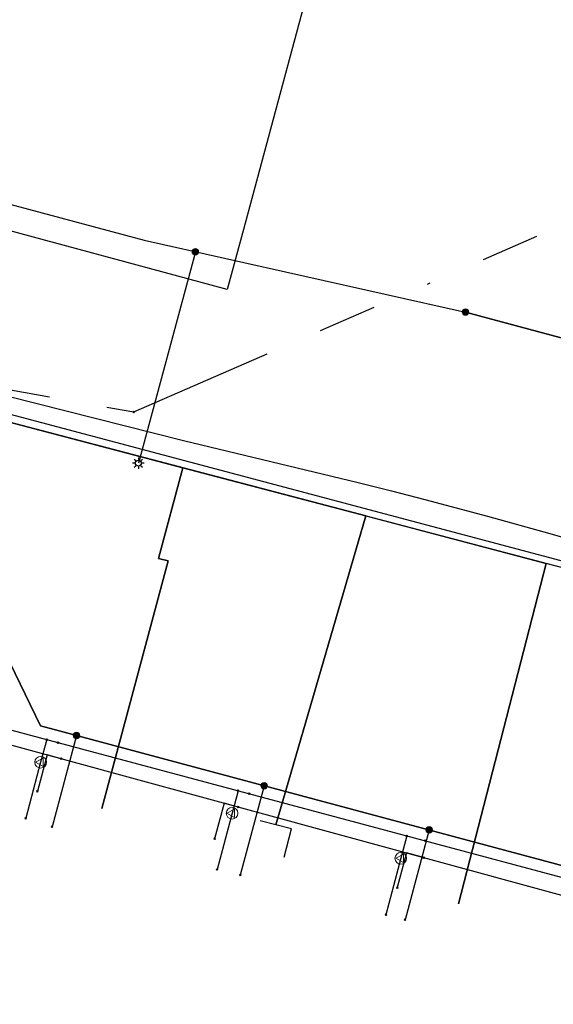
# Model space of a CAD drawing. Header units: metres. Extents: x 253430 to 254090, y 592748 to 593165.
# Tile 82 of 146: x 253775 to 253794, y 592920 to 592954. Entities that reach past the tile are written whole.
import ezdxf
from ezdxf.lldxf.tags import DXFTag

# ---------------------------------------------------------------- set-up
doc = ezdxf.new("R2010")
doc.units = ezdxf.units.M
doc.linetypes.add('RI-OVERIG-SO', pattern=[17, 5, -2, 2, -2, 0, -2, 2, -2])
for name, color, linetype in [('B-WE-IE-MEUBILAIR-S', 7, 'Continuous'), ('B-WE-KL-DATA-G', 90, 'KL-DATA-SO'), ('B-WE-KL-DATA_KABELBED-G', 90, 'Continuous'), ('B-WE-KL-ET_LS-G', 190, 'KL-LS-SO'), ('B-WE-KL-ET_LS_HULPSTUK-S', 190, 'Continuous'), ('B-WE-KL-ET_LS_KABELBED-G', 190, 'Continuous'), ('B-WE-KL-ET_MS-G', 130, 'KL-MS-SO'), ('B-WE-KL-ET_MS_DUCT-G', 130, 'Continuous'), ('B-WE-KL-ET_MS_KABELBED-G', 130, 'Continuous'), ('B-WE-KL-ET_MS_MANTELBUIS-G', 130, 'Continuous'), ('B-WE-KL-GAS_LD-G', 50, 'KL-GAS_LD-SO'), ('B-WE-KL-GAS_LD_HULPSTUK-S', 50, 'Continuous'), ('B-WE-KL-WATER-G', 170, 'KL-WATER-SO'), ('B-WE-KL-WATER_HULPSTUK-S', 170, 'Continuous'), ('B-WE-RI-VRIJVERVAL-G', 210, 'RI-OVERIG-SO'), ('B-WE-RI-VRIJVERVAL_HULPSTUK-S', 210, 'Continuous')]:
    doc.layers.add(name, color=color, linetype=linetype)
doc.styles.add('NLCS-ISO', font='txt')
doc.styles.get("Standard").update_dxf_attribs({"font": 'simplex.shx'})
tags = doc.linetypes.add('KL-DATA-SO', pattern='A,4,-1,[101,NLCS.SHX,S=0.5,R=0,X=0,Y=0],-1,4,-1,["D",Standard,S=1,R=0,X=-0.25,Y=-0.5],-1.5', length=12.5).pattern_tags.tags
tags[18] = DXFTag(74, 10)
tags = doc.linetypes.add('KL-GAS_LD-SO', pattern='A,4,-1,[69,NLCS.SHX,S=0.5,R=0,X=0,Y=0],-1,4,-1,["L",Standard,S=1,R=0,X=0.25,Y=-0.5],-2', length=13).pattern_tags.tags
tags[18] = DXFTag(74, 10)
tags = doc.linetypes.add('KL-LS-SO', pattern='A,4,-1,[103,NLCS.SHX,S=0.75,R=0,X=0,Y=0],-1,4,-1,["L",Standard,S=1,R=0,X=0,Y=-0.5],-2', length=13).pattern_tags.tags
tags[18] = DXFTag(74, 10)
tags = doc.linetypes.add('KL-MS-SO', pattern='A,4,-1,[103,NLCS.SHX,S=0.75,R=0,X=0,Y=0],-1,4,-1,["M",Standard,S=1,R=0,X=0,Y=-0.5],-2', length=13).pattern_tags.tags
tags[18] = DXFTag(74, 10)
doc.linetypes.add('KL-WATER-SO', pattern='A,7,-0.5,[168,NLCS.SHX,S=0.75,R=0,X=0.75,Y=0],-2', length=9.5)

# ---------------------------------------------------------------- blocks, each defined once
blk = doc.blocks.new('SKL-WTB_HULP_OVERIG-SO')
at = {"color": 0, "linetype": 'ByBlock', "lineweight": 18}
for points in [[(-0.14, 0.14), (0.14, -0.14)], [(0.14, 0.14), (-0.14, -0.14)]]:
    blk.add_lwpolyline(points, dxfattribs=at)
at = {"color": 0, "linetype": 'ByBlock', "lineweight": 18, "style": 'NLCS-ISO', "flags": 1}
for tag, p in [('TYPE', (1.5, 0)), ('LABEL', (1.5, -1.5)), ('OMSCHRIJVING', (1.5, -3))]:
    blk.add_attdef(tag, p, '', height=1, dxfattribs=at)
blk = doc.blocks.new('SKL-WTB_HULP_VERLOOP-SO')
at = {"color": 0, "linetype": 'ByBlock', "lineweight": 18}
for points in [[(0.44, 0.72), (-0.88, 0)], [(0.44, -0.72), (-0.88, 0)], [(0.44, -0.72), (0.44, 0.72)]]:
    blk.add_lwpolyline(points, dxfattribs=at)
blk.add_circle((0, 0), 1, dxfattribs=at)
at = {"color": 0, "linetype": 'ByBlock', "lineweight": 18, "style": 'NLCS-ISO', "flags": 1}
for tag, p in [('TYPE', (1.5, 0)), ('LABEL', (1.5, -1.5)), ('OMSCHRIJVING', (1.5, -3))]:
    blk.add_attdef(tag, p, '', height=1, dxfattribs=at)
blk = doc.blocks.new('SKL-WTB_HULP_MOF-SO')
at = {"linetype": 'ByBlock', "lineweight": 18}
h = blk.add_hatch(color=0, dxfattribs=at)
h.dxf.hatch_style = 1
h.paths.add_polyline_path([(-0.5625, 0, 1), (0.5625, 0, 1)])
at = {"color": 0, "linetype": 'ByBlock', "lineweight": 18}
blk.add_circle((0, 0), 0.5625, dxfattribs=at)
at = {"color": 0, "linetype": 'ByBlock', "lineweight": 18, "style": 'NLCS-ISO', "flags": 1}
for tag, p in [('TYPE', (1.5, 0)), ('LABEL', (1.5, -1.5)), ('OMSCHRIJVING', (1.5, -3))]:
    blk.add_attdef(tag, p, '', height=1, dxfattribs=at)
blk = doc.blocks.new('SIE-MEUBILAIR_PAAL_LICHTMAST-SO')
for points in [[(-0.62, 0), (-1, 0)], [(-0.71, 0.71), (-0.44, 0.44)], [(0, 1), (0, 0.62)], [(0.44, 0.44), (0.71, 0.71)], [(1, 0), (0.62, 0)], [(-0.71, -0.71), (-0.44, -0.44)], [(0, -0.62), (0, -1)], [(0.44, -0.44), (0.71, -0.71)]]:
    blk.add_lwpolyline(points)
blk.add_circle((0, 0), 0.5)
blk = doc.blocks.new('SRI-HULP_OVERIG-SO')
at = {"color": 0, "linetype": 'ByBlock', "lineweight": 18}
for points in [[(-0.14, 0.14), (0.14, -0.14)], [(0.14, 0.14), (-0.14, -0.14)]]:
    blk.add_lwpolyline(points, dxfattribs=at)
at = {"color": 0, "linetype": 'ByBlock', "lineweight": 18, "style": 'NLCS-ISO', "flags": 1}
for tag, p in [('TYPE', (1.5, 0)), ('LABEL', (1.5, -1.5)), ('OMSCHRIJVING', (1.5, -3))]:
    blk.add_attdef(tag, p, '', height=1, dxfattribs=at)

msp = doc.modelspace()

# ---------------------------------------------------------------- linework, layer by layer
at = {"layer": 'B-WE-KL-DATA-G'}
for points in [[(253778.294, 592927.062), (253780.568, 592935.563), (253780.24, 592935.651), (253781.072, 592938.764), (253774.903, 592940.387), (253769.056, 592941.94), (253759.736, 592944.428), (253731.899, 592951.689), (253727.579, 592952.807), (253725.671, 592953.296), (253724.248, 592947.753), (253725.518, 592947.583)], [(253796.417, 592922.215), (253799.64, 592933.878), (253774.903, 592940.387), (253769.056, 592941.94), (253759.736, 592944.428), (253731.899, 592951.689), (253727.579, 592952.807), (253725.671, 592953.296), (253724.248, 592947.753), (253725.518, 592947.583)], [(253790.543, 592923.786), (253793.548, 592935.481), (253774.903, 592940.387), (253769.056, 592941.94), (253759.736, 592944.428), (253731.899, 592951.689), (253727.579, 592952.807), (253725.671, 592953.296), (253724.248, 592947.753), (253725.518, 592947.583)], [(253784.554, 592925.388), (253784.806, 592926.367), (253784.266, 592926.506), (253787.358, 592937.11), (253774.903, 592940.387), (253769.056, 592941.94), (253759.736, 592944.428), (253731.899, 592951.689), (253727.579, 592952.807), (253725.671, 592953.296), (253724.248, 592947.753), (253725.518, 592947.583)]]:
    msp.add_lwpolyline(points, dxfattribs=at)
at = {"layer": 'B-WE-KL-DATA_KABELBED-G'}
for points in [[(253815.188, 592960.469), (253813.673, 592960.92), (253807.862, 592962.647), (253789.361, 592969.994), (253783.122, 592946.823), (253782.598, 592944.887), (253779.512, 592945.724), (253770.553, 592948.137), (253770.263, 592948.215), (253770.263, 592948.215)], [(253774.903, 592940.387), (253781.072, 592938.764)], [(253781.072, 592938.764), (253780.24, 592935.651), (253780.568, 592935.563), (253778.294, 592927.062)], [(253781.072, 592938.764), (253787.358, 592937.11)], [(253787.358, 592937.11), (253784.266, 592926.506)], [(253787.358, 592937.11), (253793.548, 592935.481)], [(253793.548, 592935.481), (253790.543, 592923.786)], [(253796.417, 592922.215), (253799.64, 592933.878), (253793.548, 592935.481)], [(253784.266, 592926.506), (253783.727, 592926.644)], [(253784.554, 592925.388), (253784.806, 592926.367), (253784.266, 592926.506)]]:
    msp.add_lwpolyline(points, dxfattribs=at)
at = {"layer": 'B-WE-KL-ET_LS-G'}
for points in [[(253709.631, 592974.249), (253709.623, 592973.929), (253709.52, 592973.552), (253714.416, 592972.256), (253716.499, 592971.696), (253726.931, 592968.847), (253740.71, 592965.093), (253751.71, 592962.17), (253752.231, 592964.107), (253763.662, 593006.84), (253781.18, 593002.262), (253767.003, 592949.994), (253779.742, 592946.576), (253790.784, 592944.112)], [(253709.631, 592974.249), (253709.623, 592973.929), (253709.52, 592973.552), (253714.416, 592972.256), (253716.499, 592971.696), (253726.931, 592968.847), (253723.027, 592952.458), (253722.098, 592948.92), (253773.729, 592934.961), (253776.192, 592929.902), (253798.657, 592923.884), (253802.852, 592940.948), (253803.378, 592942.756), (253806.755, 592941.774)], [(253755.705, 592962.098), (253769.294, 592958.439), (253767.003, 592949.994), (253779.742, 592946.576), (253790.784, 592944.112)], [(253781.504, 592946.183), (253779.547, 592938.922)], [(253806.755, 592941.774), (253803.378, 592942.756), (253802.852, 592940.948), (253799.604, 592941.739), (253790.784, 592944.112)], [(253806.755, 592941.774), (253803.378, 592942.756), (253802.852, 592940.948), (253799.604, 592941.739), (253790.784, 592944.112)], [(253777.421, 592929.573), (253776.583, 592926.438)], [(253783.866, 592927.846), (253783.045, 592924.779)], [(253789.533, 592926.328), (253788.708, 592923.243)]]:
    msp.add_lwpolyline(points, dxfattribs=at)
at = {"layer": 'B-WE-KL-ET_LS_KABELBED-G'}
for points in [[(253769.294, 592958.439), (253767.003, 592949.994), (253779.742, 592946.576), (253790.784, 592944.112)], [(253802.852, 592940.948), (253798.657, 592923.884), (253776.192, 592929.902), (253773.729, 592934.961), (253722.098, 592948.92)], [(253790.784, 592944.112), (253799.604, 592941.739), (253802.852, 592940.948)]]:
    msp.add_lwpolyline(points, dxfattribs=at)
at = {"layer": 'B-WE-KL-ET_MS-G'}
for points in [[(253805.552, 592937.639), (253804.845, 592937.843), (253803.455, 592933.071), (253772.773, 592941.22), (253726.596, 592953.236), (253723.264, 592940.468), (253707.558, 592880.336), (253746.52, 592875.653), (253745.185, 592865.331), (253736.735, 592810.948), (253736.249, 592807.671), (253730.653, 592808.501), (253723.19, 592758.18)], [(253805.552, 592937.639), (253804.845, 592937.843), (253803.455, 592933.071), (253772.773, 592941.22), (253726.596, 592953.236), (253723.264, 592940.468), (253707.558, 592880.336), (253746.52, 592875.653), (253745.185, 592865.331), (253736.735, 592810.948), (253736.249, 592807.671), (253730.653, 592808.501), (253723.19, 592758.18)], [(253805.552, 592937.639), (253804.845, 592937.843), (253803.455, 592933.071), (253772.773, 592941.22), (253726.596, 592953.236), (253723.264, 592940.468), (253707.558, 592880.336), (253746.52, 592875.653), (253745.185, 592865.331), (253736.735, 592810.948), (253736.249, 592807.671), (253730.653, 592808.501), (253723.19, 592758.18)], [(253728.197, 592953.291), (253732.699, 592952.246), (253735.38, 592951.49), (253738.065, 592950.746), (253739.38, 592950.39), (253740.698, 592950.046), (253749.211, 592947.863), (253754.887, 592946.447), (253761.94, 592944.655), (253768.979, 592942.811), (253775.033, 592941.229), (253781.101, 592939.699), (253787.095, 592938.254), (253788.244, 592937.97), (253789.389, 592937.674), (253791.537, 592937.099), (253793.681, 592936.512), (253801.452, 592934.275)], [(253728.197, 592953.291), (253732.699, 592952.246), (253735.38, 592951.49), (253738.065, 592950.746), (253739.38, 592950.39), (253740.698, 592950.046), (253749.211, 592947.863), (253754.887, 592946.447), (253761.94, 592944.655), (253768.979, 592942.811), (253775.033, 592941.229), (253781.101, 592939.699), (253787.095, 592938.254), (253788.244, 592937.97), (253789.389, 592937.674), (253791.537, 592937.099), (253793.681, 592936.512), (253801.452, 592934.275)], [(253728.197, 592953.291), (253732.699, 592952.246), (253735.38, 592951.49), (253738.065, 592950.746), (253739.38, 592950.39), (253740.698, 592950.046), (253749.211, 592947.863), (253754.887, 592946.447), (253761.94, 592944.655), (253768.979, 592942.811), (253775.033, 592941.229), (253781.101, 592939.699), (253787.095, 592938.254), (253788.244, 592937.97), (253789.389, 592937.674), (253791.537, 592937.099), (253793.681, 592936.512), (253801.452, 592934.275)]]:
    msp.add_lwpolyline(points, dxfattribs=at)
at = {"layer": 'B-WE-KL-ET_MS_DUCT-G'}
msp.add_lwpolyline([(253732.699, 592952.246), (253735.38, 592951.49), (253738.065, 592950.746), (253739.38, 592950.39), (253740.698, 592950.046), (253749.211, 592947.863), (253754.887, 592946.447), (253761.94, 592944.655), (253768.979, 592942.811), (253775.033, 592941.229), (253781.101, 592939.699), (253787.095, 592938.254), (253788.244, 592937.97), (253789.389, 592937.674), (253791.537, 592937.099), (253793.681, 592936.512)], dxfattribs=at)
msp.add_lwpolyline([(253732.699, 592952.246), (253735.38, 592951.49), (253738.065, 592950.746), (253739.38, 592950.39), (253740.698, 592950.046), (253749.211, 592947.863), (253754.887, 592946.447), (253761.94, 592944.655), (253768.979, 592942.811), (253775.033, 592941.229), (253781.101, 592939.699), (253787.095, 592938.254), (253788.244, 592937.97), (253789.389, 592937.674), (253791.537, 592937.099), (253793.681, 592936.512)], dxfattribs=at)
at = {"layer": 'B-WE-KL-ET_MS_KABELBED-G'}
for points in [[(253804.845, 592937.843), (253803.455, 592933.071), (253772.773, 592941.22), (253726.596, 592953.236), (253723.264, 592940.468), (253707.558, 592880.336), (253746.52, 592875.653), (253746.072, 592872.191)], [(253732.699, 592952.246), (253735.38, 592951.49), (253738.065, 592950.746), (253739.38, 592950.39), (253740.698, 592950.046), (253749.211, 592947.863), (253754.887, 592946.447), (253761.94, 592944.655), (253768.979, 592942.811), (253775.033, 592941.229), (253781.101, 592939.699), (253787.095, 592938.254), (253788.244, 592937.97), (253789.389, 592937.674), (253791.537, 592937.099), (253793.681, 592936.512)], [(253793.681, 592936.512), (253801.452, 592934.275), (253802.883, 592934.652), (253803.917, 592938.36), (253804.546, 592939.685), (253806.123, 592939.602)]]:
    msp.add_lwpolyline(points, dxfattribs=at)
at = {"layer": 'B-WE-KL-ET_MS_MANTELBUIS-G'}
msp.add_lwpolyline([(253732.699, 592952.246), (253735.38, 592951.49), (253738.065, 592950.746), (253739.38, 592950.39), (253740.698, 592950.046), (253749.211, 592947.863), (253754.887, 592946.447), (253761.94, 592944.655), (253768.979, 592942.811), (253775.033, 592941.229), (253781.101, 592939.699), (253787.095, 592938.254), (253788.244, 592937.97), (253789.389, 592937.674), (253791.537, 592937.099), (253793.681, 592936.512)], dxfattribs=at)
msp.add_lwpolyline([(253732.699, 592952.246), (253735.38, 592951.49), (253738.065, 592950.746), (253739.38, 592950.39), (253740.698, 592950.046), (253749.211, 592947.863), (253754.887, 592946.447), (253761.94, 592944.655), (253768.979, 592942.811), (253775.033, 592941.229), (253781.101, 592939.699), (253787.095, 592938.254), (253788.244, 592937.97), (253789.389, 592937.674), (253791.537, 592937.099), (253793.681, 592936.512)], dxfattribs=at)
at = {"layer": 'B-WE-KL-GAS_LD-G'}
for points in [[(253764.29, 592937.108), (253773.092, 592934.755), (253771.984, 592930.613), (253776.788, 592929.326), (253802.063, 592922.568), (253793.399, 592891.151), (253820.144, 592882.966), (253820.878, 592885.463)], [(253776.401, 592929.43), (253776.193, 592928.652)], [(253776.193, 592928.652), (253775.679, 592926.728)], [(253782.971, 592927.673), (253782.765, 592926.901)], [(253782.765, 592926.901), (253782.248, 592924.969)], [(253788.764, 592926.124), (253788.559, 592925.353)], [(253788.559, 592925.353), (253788.046, 592923.418)]]:
    msp.add_lwpolyline(points, dxfattribs=at)
at = {"layer": 'B-WE-KL-WATER-G'}
for points in [[(253742.65, 592942.38), (253755.757, 592938.874), (253770.948, 592934.396), (253773.139, 592931.563), (253774.824, 592929.336), (253795.085, 592923.813)], [(253776.898, 592928.771), (253776.416, 592928.902), (253776.082, 592927.654)], [(253782.975, 592927.114), (253782.493, 592927.246), (253782.167, 592926.026)], [(253789.343, 592925.378), (253788.751, 592925.543), (253788.438, 592924.349)]]:
    msp.add_lwpolyline(points, dxfattribs=at)
at = {"layer": 'B-WE-RI-VRIJVERVAL-G'}
for points in [[(253779.39, 592940.68), (253801.4, 592950.27)], [(253754.75, 592945.12), (253779.39, 592940.68)]]:
    msp.add_lwpolyline(points, dxfattribs=at)

# ---------------------------------------------------------------- block references
at = {"layer": 'B-WE-IE-MEUBILAIR-S', "xscale": 0.2, "yscale": 0.2, "zscale": 0.2}
msp.add_blockref('SIE-MEUBILAIR_PAAL_LICHTMAST-SO', (253779.547, 592938.922), dxfattribs=at)
at = {"layer": 'B-WE-KL-ET_LS_HULPSTUK-S', "xscale": 0.2, "yscale": 0.2, "zscale": 0.2}
for name, p in [('SKL-WTB_HULP_MOF-SO', (253781.504, 592946.183)), ('SKL-WTB_HULP_MOF-SO', (253790.784, 592944.112)), ('SKL-WTB_HULP_MOF-SO', (253790.784, 592944.112)), ('SKL-WTB_HULP_MOF-SO', (253777.421, 592929.573)), ('SKL-WTB_HULP_MOF-SO', (253783.866, 592927.846)), ('SKL-WTB_HULP_OVERIG-SO', (253776.583, 592926.438)), ('SKL-WTB_HULP_MOF-SO', (253789.533, 592926.328)), ('SKL-WTB_HULP_OVERIG-SO', (253783.045, 592924.779)), ('SKL-WTB_HULP_OVERIG-SO', (253788.708, 592923.243))]:
    msp.add_blockref(name, p, dxfattribs=at)
at = {"layer": 'B-WE-KL-GAS_LD_HULPSTUK-S', "xscale": 0.2, "yscale": 0.2, "zscale": 0.2}
for name, p in [('SKL-WTB_HULP_OVERIG-SO', (253776.401, 592929.43)), ('SKL-WTB_HULP_OVERIG-SO', (253776.788, 592929.326)), ('SKL-WTB_HULP_VERLOOP-SO', (253776.193, 592928.652)), ('SKL-WTB_HULP_OVERIG-SO', (253782.971, 592927.673)), ('SKL-WTB_HULP_OVERIG-SO', (253783.357, 592927.57)), ('SKL-WTB_HULP_VERLOOP-SO', (253782.765, 592926.901)), ('SKL-WTB_HULP_OVERIG-SO', (253775.679, 592926.728)), ('SKL-WTB_HULP_OVERIG-SO', (253788.764, 592926.124)), ('SKL-WTB_HULP_OVERIG-SO', (253789.397, 592925.955)), ('SKL-WTB_HULP_VERLOOP-SO', (253788.559, 592925.353)), ('SKL-WTB_HULP_OVERIG-SO', (253782.248, 592924.969)), ('SKL-WTB_HULP_OVERIG-SO', (253788.046, 592923.418))]:
    msp.add_blockref(name, p, dxfattribs=at)
at = {"layer": 'B-WE-KL-WATER_HULPSTUK-S', "xscale": 0.2, "yscale": 0.2, "zscale": 0.2}
for p in [(253776.898, 592928.771), (253776.082, 592927.654), (253782.975, 592927.114), (253782.167, 592926.026), (253789.343, 592925.378), (253788.438, 592924.349)]:
    msp.add_blockref('SKL-WTB_HULP_OVERIG-SO', p, dxfattribs=at)
at = {"layer": 'B-WE-RI-VRIJVERVAL_HULPSTUK-S', "xscale": 0.2, "yscale": 0.2, "zscale": 0.2}
msp.add_blockref('SRI-HULP_OVERIG-SO', (253779.392, 592940.682), dxfattribs=at)

doc.saveas('drawing.dxf')
